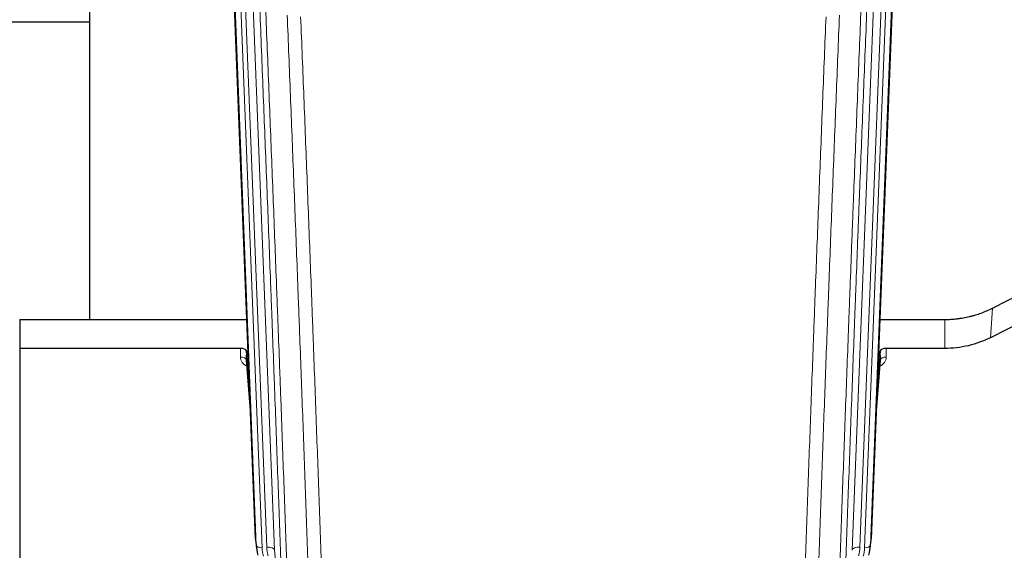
# Model space of a CAD drawing. Header units: inches. Extents: x 0 to 23760, y -13 to 16800.
# Tile 38 of 256: x 5222 to 5725, y 6125 to 6396. Entities that reach past the tile are written whole.
import ezdxf

# ---------------------------------------------------------------- set-up
doc = ezdxf.new("R2010")
doc.units = ezdxf.units.IN
doc.layers.add('1', color=7, linetype='Continuous', true_color=0xffffff)

msp = doc.modelspace()

# ---------------------------------------------------------------- linework, layer by layer
at = {"layer": '1', "color": 2, "linetype": 'Continuous', "lineweight": 25}
for p, q in [((5257.174, 6469.515), (5257.174, 6242.715)), ((5670.036, 6463.622), (5656.918, 6130.421)), ((5342.109, 6130.421), (5329.536, 6449.784)), ((5257.147, 6394.75), (5185.138, 6394.75)), ((5718.949, 6248.516), (5734.628, 6256.544)), ((5221.514, 6242.708), (5221.514, 6227.898)), ((5221.514, 6242.708), (5337.688, 6242.708)), ((5661.339, 6242.708), (5694.514, 6242.708)), ((5734.057, 6241.558), (5717.893, 6233.384)), ((5334.416, 6227.898), (5221.514, 6227.898)), ((5221.514, 6227.898), (5221.514, 6082.43)), ((5337.415, 6226.648), (5337.404, 6222.071)), ((5339.238, 6203.366), (5337.415, 6226.648)), ((5661.612, 6226.648), (5659.789, 6203.366)), ((5661.623, 6222.071), (5661.612, 6226.648)), ((5694.514, 6227.898), (5664.611, 6227.898)), ((5337.411, 6221.892), (5339.618, 6193.692)), ((5659.409, 6193.692), (5661.616, 6221.892)), ((5342.231, 6128.836), (5342.605, 6125.577)), ((5656.422, 6125.577), (5656.796, 6128.836))]:
    msp.add_line(p, q, dxfattribs=at)
at = {"layer": '1', "color": 110, "linetype": 'Continuous', "lineweight": 13}
for p, q in [((5669.655, 6460.184), (5656.544, 6127.162)), ((5338.75, 6456.502), (5351.816, 6124.608)), ((5647.211, 6124.608), (5660.277, 6456.502)), ((5664.269, 6458.129), (5651.203, 6126.235)), ((5653.55, 6125.942), (5666.661, 6458.964)), ((5332.719, 6449.994), (5345.477, 6125.942)), ((5335.006, 6451.818), (5347.824, 6126.235)), ((5342.483, 6127.162), (5329.784, 6449.725)), ((5717.893, 6233.384), (5718.949, 6248.516)), ((5694.514, 6227.898), (5694.514, 6242.708)), ((5334.406, 6223.482), (5334.416, 6227.898)), ((5664.611, 6227.898), (5664.621, 6223.482)), ((5337.404, 6222.071), (5339.611, 6193.884)), ((5659.416, 6193.884), (5661.623, 6222.071)), ((5342.109, 6130.421), (5342.483, 6127.162)), ((5656.544, 6127.162), (5656.918, 6130.421)), ((5351.816, 6124.608), (5356.193, 6086.428))]:
    msp.add_line(p, q, dxfattribs=at)
for centre, major_axis, ratio, start_param, end_param in [((5340.409, 6223.482), (-6.003, -0.046), 0.8757409, 6.2743462, 7.3700502), ((5334.406, 6222.028), (-3, 0.007), 0.4848086, 3.1763596, 4.7135294), ((5658.618, 6223.482), (6.003, -0.046), 0.8757409, 5.1963204, 6.2920244), ((5664.621, 6222.028), (-3, -0.007), 0.4848086, 4.7112485, 6.2484184), ((5345.477, 6127.328), (2.998, 0.118), 0.4614673, 3.175787, 4.6942235), ((5369.495, 6126.692), (-24.033, -0.038), 0.8858289, 0.0334668, 0.2426182), ((5347.824, 6124.388), (3.997, 0.157), 0.4614673, 0.0341943, 1.5526308), ((5371.842, 6126.985), (-24.033, -0.038), 0.8858289, 0.0334668, 0.2426182), ((5651.203, 6124.388), (3.997, -0.157), 0.4614673, 1.5889619, 3.1073983), ((5627.185, 6126.985), (24.033, -0.038), 0.8858289, 6.0405671, 6.2497185), ((5629.532, 6126.692), (24.033, -0.038), 0.8858289, 6.0405671, 6.2497185), ((5653.55, 6127.328), (2.998, -0.118), 0.4614673, 4.7305545, 6.248991)]:
    msp.add_ellipse(centre, major_axis=major_axis, ratio=ratio, start_param=start_param, end_param=end_param, dxfattribs=at)
at = {"layer": '1', "color": 2, "linetype": 'Continuous', "lineweight": 25}
for centre, major_axis, ratio, start_param, end_param in [((5334.417, 6226.604), (3, 0), 0.4313147, 0.033781, 1.5709509), ((5664.61, 6226.604), (-3, 0), 0.4313147, 4.7122344, 6.2494043), ((5369.13, 6131.264), (-27.037, -0.043), 0.8858289, 0.0334668, 0.0997972), ((5629.897, 6131.264), (27.037, -0.043), 0.8858289, 6.1833881, 6.2497185), ((5369.495, 6128.078), (-27.027, -0.37), 0.8864308, 0.02276, 0.2319114), ((5629.532, 6128.078), (27.027, -0.37), 0.8864308, 6.0512739, 6.2604253)]:
    msp.add_ellipse(centre, major_axis=major_axis, ratio=ratio, start_param=start_param, end_param=end_param, dxfattribs=at)
at = {"layer": '1', "color": 110, "linetype": 'Continuous', "lineweight": 13}
for points, knots in [([(5356.193, 6086.428), (5355.748, 6099.275), (5354.842, 6125.126), (5353.435, 6164.37), (5352.465, 6190.844), (5351.911, 6205.823), (5351.849, 6207.488), (5351.725, 6210.822), (5351.539, 6215.825), (5351.103, 6227.524), (5350.724, 6237.593), (5350.406, 6246.007), (5350.342, 6247.691), (5350.214, 6251.06), (5350.023, 6256.118), (5349.572, 6267.942), (5349.182, 6278.114), (5348.396, 6298.51), (5347.333, 6325.837), (5345.692, 6367.231), (5344.567, 6395.096), (5343.998, 6409.096)], [0, 0, 0, 0, 0.125, 0.25, 0.375, 0.375, 0.390625, 0.390625, 0.40625, 0.4375, 0.5, 0.5, 0.515625, 0.515625, 0.53125, 0.5625, 0.625, 0.625, 0.75, 0.875, 1, 1, 1, 1]), ([(5347.053, 6407.315), (5347.624, 6393.262), (5348.752, 6365.292), (5350.397, 6323.74), (5351.464, 6296.309), (5352.252, 6275.836), (5352.643, 6265.625), (5353.095, 6253.757), (5353.287, 6248.68), (5353.415, 6245.297), (5353.479, 6243.607), (5353.798, 6235.161), (5354.178, 6225.054), (5354.615, 6213.31), (5354.802, 6208.288), (5354.926, 6204.942), (5354.988, 6203.27), (5355.544, 6188.233), (5356.517, 6161.658), (5357.928, 6122.265), (5358.836, 6096.316), (5359.282, 6083.419)], [0, 0, 0, 0, 0.125, 0.25, 0.375, 0.375, 0.4375, 0.46875, 0.484375, 0.484375, 0.5, 0.5, 0.5625, 0.59375, 0.609375, 0.609375, 0.625, 0.625, 0.75, 0.875, 1, 1, 1, 1]), ([(5639.745, 6083.419), (5639.801, 6085.031), (5639.857, 6086.645), (5639.969, 6089.874), (5640.137, 6094.721), (5640.533, 6106.056), (5640.876, 6115.815), (5641.569, 6135.392), (5642.51, 6161.648), (5643.968, 6201.493), (5644.972, 6228.364), (5645.546, 6243.565), (5645.61, 6245.255), (5645.738, 6248.638), (5645.931, 6253.715), (5646.382, 6265.586), (5646.774, 6275.8), (5647.102, 6284.335), (5647.168, 6286.043), (5647.3, 6289.461), (5647.498, 6294.591), (5647.963, 6306.583), (5648.366, 6316.899), (5649.178, 6337.581), (5650.275, 6365.289), (5651.403, 6393.262), (5651.974, 6407.315)], [0, 0, 0, 0, 0.015625, 0.015625, 0.03125, 0.0625, 0.125, 0.125, 0.25, 0.375, 0.5, 0.5, 0.515625, 0.515625, 0.53125, 0.5625, 0.625, 0.625, 0.640625, 0.640625, 0.65625, 0.6875, 0.75, 0.75, 0.875, 1, 1, 1, 1]), ([(5655.029, 6409.096), (5654.46, 6395.096), (5653.335, 6367.228), (5652.241, 6339.625), (5651.432, 6319.021), (5651.03, 6308.744), (5650.566, 6296.797), (5650.368, 6291.686), (5650.237, 6288.281), (5650.171, 6286.579), (5649.843, 6278.077), (5649.453, 6267.901), (5649.003, 6256.076), (5648.811, 6251.018), (5648.683, 6247.648), (5648.62, 6245.964), (5648.047, 6230.82), (5647.046, 6204.052), (5645.591, 6164.358), (5644.185, 6125.124), (5643.279, 6099.275), (5642.834, 6086.428)], [0, 0, 0, 0, 0.125, 0.25, 0.25, 0.3125, 0.34375, 0.359375, 0.359375, 0.375, 0.375, 0.4375, 0.46875, 0.484375, 0.484375, 0.5, 0.5, 0.625, 0.75, 0.875, 1, 1, 1, 1]), ([(5370.279, 6079.851), (5369.841, 6092.548), (5368.949, 6118.093), (5368.027, 6143.94), (5367.324, 6163.438), (5367.088, 6169.956), (5366.612, 6183.031), (5366.372, 6189.586), (5365.645, 6209.311), (5365.153, 6222.531), (5364.529, 6239.145), (5364.404, 6242.472), (5364.152, 6249.134), (5363.773, 6259.139), (5363.39, 6269.181), (5362.618, 6289.314), (5361.575, 6316.288), (5359.965, 6357.14), (5358.863, 6384.635), (5358.305, 6398.448)], [0, 0, 0, 0, 0.125, 0.25, 0.25, 0.3125, 0.3125, 0.375, 0.375, 0.5, 0.5, 0.53125, 0.53125, 0.5625, 0.625, 0.625, 0.75, 0.875, 1, 1, 1, 1]), ([(5365.188, 6397.487), (5365.746, 6383.657), (5366.846, 6356.127), (5368.454, 6315.223), (5369.496, 6288.214), (5370.267, 6268.056), (5370.649, 6258.001), (5371.028, 6247.983), (5371.279, 6241.313), (5371.404, 6237.982), (5372.028, 6221.346), (5372.519, 6208.109), (5373.244, 6188.36), (5373.484, 6181.796), (5373.96, 6168.705), (5374.196, 6162.179), (5374.898, 6142.656), (5375.819, 6116.776), (5376.709, 6091.198), (5377.147, 6078.485)], [0, 0, 0, 0, 0.125, 0.25, 0.375, 0.375, 0.4375, 0.46875, 0.46875, 0.5, 0.5, 0.625, 0.625, 0.6875, 0.6875, 0.75, 0.75, 0.875, 1, 1, 1, 1]), ([(5621.88, 6078.485), (5622.318, 6091.198), (5623.208, 6116.776), (5624.129, 6142.656), (5624.831, 6162.179), (5625.067, 6168.705), (5625.543, 6181.796), (5625.783, 6188.36), (5626.508, 6208.109), (5626.999, 6221.346), (5627.623, 6237.982), (5627.748, 6241.313), (5627.999, 6247.983), (5628.378, 6258.001), (5628.76, 6268.056), (5629.531, 6288.214), (5630.573, 6315.223), (5632.181, 6356.127), (5633.282, 6383.657), (5633.839, 6397.487)], [0, 0, 0, 0, 0.125, 0.25, 0.25, 0.3125, 0.3125, 0.375, 0.375, 0.5, 0.5, 0.53125, 0.53125, 0.5625, 0.625, 0.625, 0.75, 0.875, 1, 1, 1, 1]), ([(5640.722, 6398.448), (5640.164, 6384.635), (5639.062, 6357.14), (5637.452, 6316.288), (5636.409, 6289.314), (5635.637, 6269.181), (5635.254, 6259.139), (5634.875, 6249.134), (5634.623, 6242.472), (5634.498, 6239.145), (5633.874, 6222.531), (5633.382, 6209.311), (5632.656, 6189.586), (5632.415, 6183.031), (5631.939, 6169.956), (5631.703, 6163.438), (5631, 6143.94), (5630.078, 6118.093), (5629.186, 6092.548), (5628.748, 6079.851)], [0, 0, 0, 0, 0.125, 0.25, 0.375, 0.375, 0.4375, 0.46875, 0.46875, 0.5, 0.5, 0.625, 0.625, 0.6875, 0.6875, 0.75, 0.75, 0.875, 1, 1, 1, 1])]:
    msp.add_open_spline(points, degree=3, knots=knots, dxfattribs=at)
at = {"layer": '1', "color": 2, "linetype": 'Continuous', "lineweight": 25}
for points, knots in [([(5694.514, 6242.708), (5695.583, 6242.708), (5697.718, 6242.771), (5699.844, 6242.957), (5701.17, 6243.112), (5701.435, 6243.145), (5701.963, 6243.215), (5702.755, 6243.325), (5703.543, 6243.452), (5705.113, 6243.73), (5706.153, 6243.945), (5707.315, 6244.222), (5707.445, 6244.253), (5707.702, 6244.316), (5708.088, 6244.413), (5708.984, 6244.647), (5709.744, 6244.864), (5711.254, 6245.32), (5713.241, 6245.985), (5715.175, 6246.762), (5717.082, 6247.596), (5718.023, 6248.041), (5718.949, 6248.516)], [0, 0, 0, 0, 0.125, 0.25, 0.25, 0.28125, 0.28125, 0.3125, 0.375, 0.375, 0.5, 0.5, 0.515625, 0.515625, 0.53125, 0.5625, 0.625, 0.625, 0.75, 0.875, 0.875, 1, 1, 1, 1]), ([(5717.893, 6233.384), (5714.36, 6231.598), (5710.558, 6230.219), (5702.675, 6228.369), (5698.594, 6227.898), (5694.514, 6227.898)], [0, 0, 0, 0, 0.5, 0.5, 1, 1, 1, 1])]:
    msp.add_open_spline(points, degree=3, knots=knots, dxfattribs=at)

doc.saveas('drawing.dxf')
